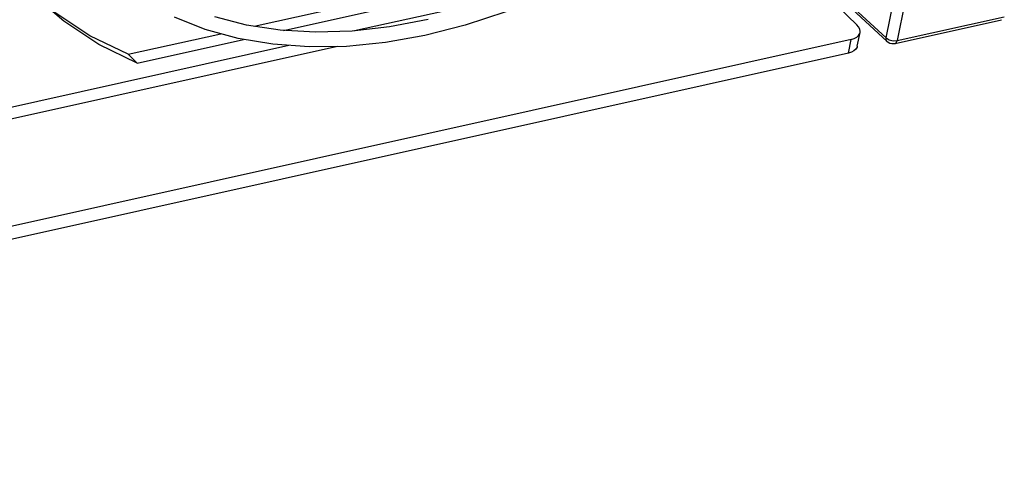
# Model space of a CAD drawing. Extents: x 0 to 594, y 0 to 420.
# Tile 56 of 73: x 551.22 to 563.18, y 81.09 to 86.53. Entities that reach past the tile are written whole.
import ezdxf

# ---------------------------------------------------------------- set-up
doc = ezdxf.new("R2010")
doc.units = 0
doc.header["$LTSCALE"] = 32.67
doc.layers.get('0').update_dxf_attribs({"linetype": 'CONTINUOUS'})
doc.layers.add('DATUM_AXIS', color=7, linetype='CONTINUOUS')

msp = doc.modelspace()

# ---------------------------------------------------------------- linework, layer by layer
at = {"color": 7, "linetype": 'CONTINUOUS'}
for p, q in [((561.744, 86.312), (560.403, 87.556)), ((560.398, 87.53), (561.754, 86.271)), ((561.855, 86.245), (563.146, 86.532))]:
    msp.add_line(p, q, dxfattribs=at)
at = {"color": 9, "linetype": 'CONTINUOUS'}
for p, q in [((561.744, 86.312), (561.838, 86.773)), ((561.973, 86.74), (561.88, 86.278)), ((561.88, 86.278), (563.181, 86.568))]:
    msp.add_line(p, q, dxfattribs=at)
for points in [[(561.744, 86.312), (561.782, 86.289), (561.831, 86.276), (561.88, 86.278)], [(561.754, 86.271), (561.746, 86.283), (561.744, 86.312)], [(561.855, 86.245), (561.868, 86.253), (561.88, 86.278)]]:
    msp.add_lwpolyline(points, dxfattribs=at)
at = {"color": 7, "linetype": 'CONTINUOUS'}
msp.add_lwpolyline([(561.754, 86.271), (561.771, 86.259), (561.791, 86.249), (561.813, 86.244), (561.834, 86.242), (561.855, 86.245)], dxfattribs=at)
at = {"layer": 'DATUM_AXIS', "color": 7, "linetype": 'CONTINUOUS'}
for p, q in [((560.436, 87.398), (561.389, 86.47)), ((554.426, 86.402), (557.968, 87.191)), ((554.069, 86.452), (556.191, 86.925)), ((552.541, 86.112), (553.664, 86.362)), ((561.395, 86.209), (561.429, 86.375)), ((561.32, 86.292), (538.721, 81.259)), ((552.65, 86.006), (553.939, 86.293)), ((561.287, 86.126), (538.688, 81.094)), ((552.65, 86.006), (552.541, 86.112))]:
    msp.add_line(p, q, dxfattribs=at)
at = {"layer": 'DATUM_AXIS', "color": 9, "linetype": 'CONTINUOUS'}
for p, q in [((557.01, 86.779), (555.289, 86.396)), ((554.492, 86.219), (543.763, 83.829)), ((561.287, 86.126), (561.32, 86.292)), ((555.084, 86.206), (543.102, 83.538))]:
    msp.add_line(p, q, dxfattribs=at)
at = {"layer": 'DATUM_AXIS', "color": 7, "linetype": 'CONTINUOUS'}
for points in [[(552.65, 86.006), (552.182, 86.232), (551.759, 86.514), (551.458, 86.775)], [(552.541, 86.112), (552.073, 86.338), (551.65, 86.62), (551.464, 86.782)], [(557.127, 86.627), (556.634, 86.465), (556.145, 86.341), (555.664, 86.255), (555.193, 86.208), (554.737, 86.201), (554.297, 86.233), (553.876, 86.304), (553.477, 86.414), (553.103, 86.562)], [(556.182, 86.533), (555.715, 86.444), (555.259, 86.393), (554.815, 86.379), (554.388, 86.404), (553.979, 86.466), (553.591, 86.566)], [(561.429, 86.375), (561.43, 86.389), (561.426, 86.416), (561.412, 86.444), (561.389, 86.47)], [(561.32, 86.292), (561.357, 86.303), (561.388, 86.319), (561.411, 86.34), (561.425, 86.363), (561.429, 86.375)], [(561.395, 86.209), (561.392, 86.198), (561.378, 86.174), (561.355, 86.154), (561.324, 86.138), (561.287, 86.126)]]:
    msp.add_lwpolyline(points, dxfattribs=at)

doc.saveas('drawing.dxf')
